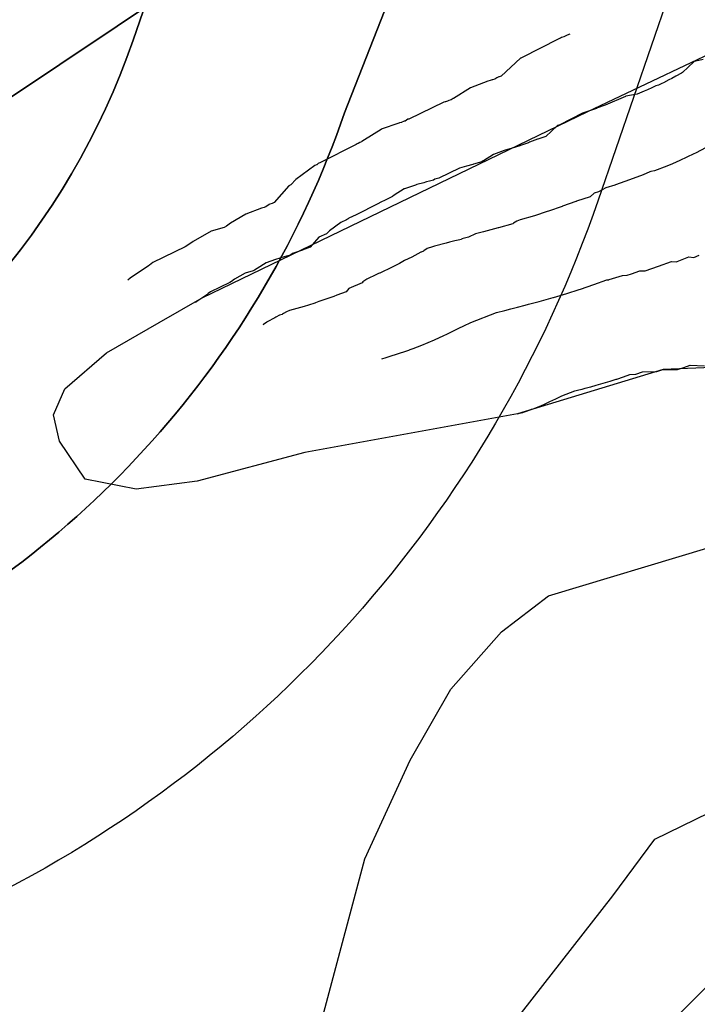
# Model space of a CAD drawing. Extents: x 158343 to 162498, y 431347 to 434500.
# Tile 67 of 248: x 159403 to 159433, y 433820 to 433864. Entities that reach past the tile are written whole.
import ezdxf

# ---------------------------------------------------------------- set-up
doc = ezdxf.new("R2010")
doc.units = 0
doc.header["$LTSCALE"] = 10
doc.header["$MEASUREMENT"] = 0
for name, color, linetype in [('000_arcering', 8, 'CONTINUOUS'), ('bestaand 006m', 8, 'CONTINUOUS'), ('bestaand 007m', 8, 'CONTINUOUS'), ('bestaand 008m', 8, 'CONTINUOUS'), ('bestaand 009m', 8, 'CONTINUOUS'), ('bestaand 010m', 8, 'CONTINUOUS'), ('bestaand 011m', 8, 'CONTINUOUS'), ('bestaand 012m', 8, 'CONTINUOUS'), ('def. con-hoogtelijn (index)', 8, 'CONTINUOUS'), ('nieuw007m', 8, 'CONTINUOUS'), ('nieuw010m', 8, 'CONTINUOUS'), ('nieuw011m', 8, 'CONTINUOUS'), ('nieuw012m', 8, 'CONTINUOUS')]:
    doc.layers.add(name, color=color, linetype=linetype)

# ---------------------------------------------------------------- blocks, each defined once
blk = doc.blocks.new('bestaande hoogtelijnen')
at = {"layer": 'def. con-hoogtelijn (index)'}
for p, q in [((-240.625, -203.317), (-242.296, -204.173)), ((-240.625, -203.317), (-242.296, -204.173)), ((-240.559, -203.295), (-240.625, -203.317)), ((-240.559, -203.295), (-240.625, -203.317)), ((-240.554, -203.293), (-240.559, -203.295)), ((-240.554, -203.293), (-240.559, -203.295)), ((-240.507, -203.271), (-240.554, -203.293)), ((-240.507, -203.271), (-240.554, -203.293)), ((-240.405, -203.236), (-240.507, -203.271)), ((-240.405, -203.236), (-240.507, -203.271)), ((-240.346, -203.199), (-240.405, -203.236)), ((-240.346, -203.199), (-240.405, -203.236)), ((-240.246, -203.162), (-240.346, -203.199)), ((-240.246, -203.162), (-240.346, -203.199)), ((-240.131, -203.113), (-240.246, -203.162)), ((-240.131, -203.113), (-240.246, -203.162)), ((-242.336, -204.19), (-243.197, -204.997)), ((-242.336, -204.19), (-243.197, -204.997)), ((-242.329, -204.184), (-242.336, -204.19)), ((-242.329, -204.184), (-242.336, -204.19)), ((-242.296, -204.173), (-242.329, -204.184)), ((-242.296, -204.173), (-242.329, -204.184)), ((-234.508, -204.326), (-234.569, -204.342)), ((-234.508, -204.326), (-234.569, -204.342)), ((-234.508, -204.326), (-234.569, -204.342)), ((-234.502, -204.318), (-234.508, -204.326)), ((-234.502, -204.318), (-234.508, -204.326)), ((-234.502, -204.318), (-234.508, -204.326)), ((-234.165, -204.249), (-234.502, -204.318)), ((-234.165, -204.249), (-234.502, -204.318)), ((-234.165, -204.249), (-234.502, -204.318)), ((-234.585, -204.347), (-235.095, -204.824)), ((-234.585, -204.347), (-235.095, -204.824)), ((-234.585, -204.347), (-235.095, -204.824)), ((-234.569, -204.342), (-234.585, -204.347)), ((-234.569, -204.342), (-234.585, -204.347)), ((-234.569, -204.342), (-234.585, -204.347)), ((-243.695, -205.191), (-243.8, -205.222)), ((-243.695, -205.191), (-243.8, -205.222)), ((-243.6, -205.16), (-243.695, -205.191)), ((-243.6, -205.16), (-243.695, -205.191)), ((-243.591, -205.157), (-243.6, -205.16)), ((-243.591, -205.157), (-243.6, -205.16)), ((-243.488, -205.122), (-243.591, -205.157)), ((-243.488, -205.122), (-243.591, -205.157)), ((-243.403, -205.067), (-243.488, -205.122)), ((-243.403, -205.067), (-243.488, -205.122)), ((-243.303, -205.031), (-243.403, -205.067)), ((-243.303, -205.031), (-243.403, -205.067)), ((-243.302, -205.03), (-243.303, -205.031)), ((-243.302, -205.03), (-243.303, -205.031)), ((-243.3, -205.029), (-243.302, -205.03)), ((-243.3, -205.029), (-243.302, -205.03)), ((-243.302, -205.03), (-243.302, -205.03)), ((-243.302, -205.03), (-243.302, -205.03)), ((-243.197, -204.997), (-243.3, -205.029)), ((-243.197, -204.997), (-243.3, -205.029)), ((-235.701, -205.163), (-235.949, -205.286)), ((-235.701, -205.163), (-235.949, -205.286)), ((-235.701, -205.163), (-235.949, -205.286)), ((-235.578, -205.096), (-235.701, -205.163)), ((-235.578, -205.096), (-235.701, -205.163)), ((-235.578, -205.096), (-235.701, -205.163)), ((-235.385, -204.996), (-235.578, -205.096)), ((-235.385, -204.996), (-235.578, -205.096)), ((-235.385, -204.996), (-235.578, -205.096)), ((-235.145, -204.853), (-235.385, -204.996)), ((-235.145, -204.853), (-235.385, -204.996)), ((-235.145, -204.853), (-235.385, -204.996)), ((-235.095, -204.824), (-235.145, -204.853)), ((-235.095, -204.824), (-235.145, -204.853)), ((-235.095, -204.824), (-235.145, -204.853)), ((-244.577, -205.514), (-245.342, -205.987)), ((-244.577, -205.514), (-245.342, -205.987)), ((-243.8, -205.222), (-244.577, -205.514)), ((-243.8, -205.222), (-244.577, -205.514)), ((-236.661, -205.606), (-236.803, -205.667)), ((-236.661, -205.606), (-236.803, -205.667)), ((-236.661, -205.606), (-236.803, -205.667)), ((-236.466, -205.521), (-236.661, -205.606)), ((-236.466, -205.521), (-236.661, -205.606)), ((-236.466, -205.521), (-236.661, -205.606)), ((-236.285, -205.433), (-236.466, -205.521)), ((-236.285, -205.433), (-236.466, -205.521)), ((-236.285, -205.433), (-236.466, -205.521)), ((-236.168, -205.393), (-236.285, -205.433)), ((-236.168, -205.393), (-236.285, -205.433)), ((-236.168, -205.393), (-236.285, -205.433)), ((-236.022, -205.325), (-236.168, -205.393)), ((-236.022, -205.325), (-236.168, -205.393)), ((-236.022, -205.325), (-236.168, -205.393)), ((-235.949, -205.286), (-236.022, -205.325)), ((-235.949, -205.286), (-236.022, -205.325)), ((-235.949, -205.286), (-236.022, -205.325)), ((-245.548, -206.086), (-245.606, -206.115)), ((-245.548, -206.086), (-245.606, -206.115)), ((-245.441, -206.055), (-245.548, -206.086)), ((-245.441, -206.055), (-245.548, -206.086)), ((-245.344, -205.987), (-245.441, -206.055)), ((-245.344, -205.987), (-245.441, -206.055)), ((-245.342, -205.987), (-245.344, -205.987)), ((-245.342, -205.987), (-245.344, -205.987)), ((-237.646, -205.897), (-238.55, -206.284)), ((-237.646, -205.897), (-238.55, -206.284)), ((-237.646, -205.897), (-238.55, -206.284)), ((-237.622, -205.887), (-237.646, -205.897)), ((-237.622, -205.887), (-237.646, -205.897)), ((-237.622, -205.887), (-237.646, -205.897)), ((-237.127, -205.792), (-237.622, -205.887)), ((-237.127, -205.792), (-237.622, -205.887)), ((-237.127, -205.792), (-237.622, -205.887)), ((-236.803, -205.667), (-237.127, -205.792)), ((-236.803, -205.667), (-237.127, -205.792)), ((-236.803, -205.667), (-237.127, -205.792)), ((-245.774, -206.159), (-247.329, -206.91)), ((-245.774, -206.159), (-247.329, -206.91)), ((-245.715, -206.144), (-245.774, -206.159)), ((-245.715, -206.144), (-245.774, -206.159)), ((-245.688, -206.137), (-245.715, -206.144)), ((-245.688, -206.137), (-245.715, -206.144)), ((-245.606, -206.115), (-245.688, -206.137)), ((-245.606, -206.115), (-245.688, -206.137)), ((-238.937, -206.437), (-239.296, -206.56)), ((-238.937, -206.437), (-239.296, -206.56)), ((-238.937, -206.437), (-239.296, -206.56)), ((-238.902, -206.415), (-238.937, -206.437)), ((-238.902, -206.415), (-238.937, -206.437)), ((-238.902, -206.415), (-238.937, -206.437)), ((-238.55, -206.284), (-238.902, -206.415)), ((-238.55, -206.284), (-238.902, -206.415)), ((-238.55, -206.284), (-238.902, -206.415)), ((-247.379, -206.923), (-247.491, -207.002)), ((-247.379, -206.923), (-247.491, -207.002)), ((-247.329, -206.91), (-247.379, -206.923)), ((-247.329, -206.91), (-247.379, -206.923)), ((-239.572, -206.655), (-240.574, -207.169)), ((-239.572, -206.655), (-240.574, -207.169)), ((-239.572, -206.655), (-240.574, -207.169)), ((-239.341, -206.579), (-239.572, -206.655)), ((-239.341, -206.579), (-239.572, -206.655)), ((-239.341, -206.579), (-239.572, -206.655)), ((-239.324, -206.573), (-239.341, -206.579)), ((-239.324, -206.573), (-239.341, -206.579)), ((-239.324, -206.573), (-239.341, -206.579)), ((-239.296, -206.56), (-239.324, -206.573)), ((-239.296, -206.56), (-239.324, -206.573)), ((-239.296, -206.56), (-239.324, -206.573)), ((-248.578, -207.373), (-249.323, -207.838)), ((-248.578, -207.373), (-249.323, -207.838)), ((-248.572, -207.371), (-248.578, -207.373)), ((-248.572, -207.371), (-248.578, -207.373)), ((-247.774, -207.091), (-248.572, -207.371)), ((-247.774, -207.091), (-248.572, -207.371)), ((-247.753, -207.085), (-247.774, -207.091)), ((-247.753, -207.085), (-247.774, -207.091)), ((-247.665, -207.062), (-247.753, -207.085)), ((-247.665, -207.062), (-247.753, -207.085)), ((-247.642, -207.055), (-247.665, -207.062)), ((-247.642, -207.055), (-247.665, -207.062)), ((-247.578, -207.023), (-247.642, -207.055)), ((-247.578, -207.023), (-247.642, -207.055)), ((-247.539, -207.013), (-247.578, -207.023)), ((-247.539, -207.013), (-247.578, -207.023)), ((-247.491, -207.002), (-247.539, -207.013)), ((-247.491, -207.002), (-247.539, -207.013)), ((-240.693, -207.212), (-241.21, -207.696)), ((-240.693, -207.212), (-241.21, -207.696)), ((-240.693, -207.212), (-241.21, -207.696)), ((-240.689, -207.208), (-240.693, -207.212)), ((-240.689, -207.208), (-240.693, -207.212)), ((-240.689, -207.208), (-240.693, -207.212)), ((-240.574, -207.169), (-240.689, -207.208)), ((-240.574, -207.169), (-240.689, -207.208)), ((-240.574, -207.169), (-240.689, -207.208)), ((-249.323, -207.838), (-249.44, -207.922)), ((-249.323, -207.838), (-249.44, -207.922)), ((-241.582, -207.814), (-241.93, -207.941)), ((-241.582, -207.814), (-241.93, -207.941)), ((-241.582, -207.814), (-241.93, -207.941)), ((-241.578, -207.813), (-241.582, -207.814)), ((-241.578, -207.813), (-241.582, -207.814)), ((-241.578, -207.813), (-241.582, -207.814)), ((-241.576, -207.812), (-241.578, -207.813)), ((-241.576, -207.812), (-241.578, -207.813)), ((-241.576, -207.812), (-241.578, -207.813)), ((-241.57, -207.81), (-241.576, -207.812)), ((-241.57, -207.81), (-241.576, -207.812)), ((-241.57, -207.81), (-241.576, -207.812)), ((-241.21, -207.696), (-241.57, -207.81)), ((-241.21, -207.696), (-241.57, -207.81)), ((-241.21, -207.696), (-241.57, -207.81)), ((-249.685, -208.046), (-251.292, -208.858)), ((-249.685, -208.046), (-251.292, -208.858)), ((-249.646, -208.025), (-249.685, -208.046)), ((-249.646, -208.025), (-249.685, -208.046)), ((-249.593, -208), (-249.646, -208.025)), ((-249.593, -208), (-249.646, -208.025)), ((-249.524, -207.963), (-249.593, -208)), ((-249.524, -207.963), (-249.593, -208)), ((-249.457, -207.93), (-249.524, -207.963)), ((-249.457, -207.93), (-249.524, -207.963)), ((-249.44, -207.922), (-249.457, -207.93)), ((-249.44, -207.922), (-249.457, -207.93)), ((-242.707, -208.214), (-243.074, -208.323)), ((-242.707, -208.214), (-243.074, -208.323)), ((-242.707, -208.214), (-243.074, -208.323)), ((-242.374, -208.105), (-242.707, -208.214)), ((-242.374, -208.105), (-242.707, -208.214)), ((-242.374, -208.105), (-242.707, -208.214)), ((-242.342, -208.096), (-242.374, -208.105)), ((-242.342, -208.096), (-242.374, -208.105)), ((-242.342, -208.096), (-242.374, -208.105)), ((-241.981, -207.974), (-242.342, -208.096)), ((-241.981, -207.974), (-242.342, -208.096)), ((-241.981, -207.974), (-242.342, -208.096)), ((-241.93, -207.941), (-241.981, -207.974)), ((-241.93, -207.941), (-241.981, -207.974)), ((-241.93, -207.941), (-241.981, -207.974)), ((-234.064, -208.206), (-234.489, -208.416)), ((-234.064, -208.206), (-234.489, -208.416)), ((-243.54, -208.498), (-243.999, -208.782)), ((-243.54, -208.498), (-243.999, -208.782)), ((-243.54, -208.498), (-243.999, -208.782)), ((-243.074, -208.323), (-243.54, -208.498)), ((-243.074, -208.323), (-243.54, -208.498)), ((-243.074, -208.323), (-243.54, -208.498)), ((-234.904, -208.613), (-235.214, -208.764)), ((-234.904, -208.613), (-235.214, -208.764)), ((-234.865, -208.6), (-234.904, -208.613)), ((-234.865, -208.6), (-234.904, -208.613)), ((-234.615, -208.483), (-234.865, -208.6)), ((-234.615, -208.483), (-234.865, -208.6)), ((-234.489, -208.416), (-234.615, -208.483)), ((-234.489, -208.416), (-234.615, -208.483)), ((-251.544, -208.996), (-252.391, -209.622)), ((-251.544, -208.996), (-252.391, -209.622)), ((-251.471, -208.962), (-251.544, -208.996)), ((-251.471, -208.962), (-251.544, -208.996)), ((-251.456, -208.955), (-251.471, -208.962)), ((-251.456, -208.955), (-251.471, -208.962)), ((-251.45, -208.953), (-251.456, -208.955)), ((-251.45, -208.953), (-251.456, -208.955)), ((-251.385, -208.903), (-251.45, -208.953)), ((-251.385, -208.903), (-251.45, -208.953)), ((-251.292, -208.858), (-251.385, -208.903)), ((-251.292, -208.858), (-251.385, -208.903)), ((-245.061, -209.103), (-245.994, -209.553)), ((-245.061, -209.103), (-245.994, -209.553)), ((-245.061, -209.103), (-245.994, -209.553)), ((-244.854, -209.051), (-245.061, -209.103)), ((-244.854, -209.051), (-245.061, -209.103)), ((-244.854, -209.051), (-245.061, -209.103)), ((-244.76, -209.025), (-244.854, -209.051)), ((-244.76, -209.025), (-244.854, -209.051)), ((-244.76, -209.025), (-244.854, -209.051)), ((-244.473, -208.949), (-244.76, -209.025)), ((-244.473, -208.949), (-244.76, -209.025)), ((-244.473, -208.949), (-244.76, -209.025)), ((-244.438, -208.932), (-244.473, -208.949)), ((-244.438, -208.932), (-244.473, -208.949)), ((-244.438, -208.932), (-244.473, -208.949)), ((-244.063, -208.824), (-244.438, -208.932)), ((-244.063, -208.824), (-244.438, -208.932)), ((-244.063, -208.824), (-244.438, -208.932)), ((-244.005, -208.783), (-244.063, -208.824)), ((-244.005, -208.783), (-244.063, -208.824)), ((-244.005, -208.783), (-244.063, -208.824)), ((-243.999, -208.782), (-244.005, -208.783)), ((-243.999, -208.782), (-244.005, -208.783)), ((-243.999, -208.782), (-244.005, -208.783)), ((-235.792, -209.014), (-236.347, -209.229)), ((-235.792, -209.014), (-236.347, -209.229)), ((-235.548, -208.91), (-235.792, -209.014)), ((-235.548, -208.91), (-235.792, -209.014)), ((-235.214, -208.764), (-235.548, -208.91)), ((-235.214, -208.764), (-235.548, -208.91)), ((-252.391, -209.622), (-252.607, -209.858)), ((-252.391, -209.622), (-252.607, -209.858)), ((-246.171, -209.6), (-246.237, -209.648)), ((-246.171, -209.6), (-246.237, -209.648)), ((-246.171, -209.6), (-246.237, -209.648)), ((-245.994, -209.553), (-246.171, -209.6)), ((-245.994, -209.553), (-246.171, -209.6)), ((-245.994, -209.553), (-246.171, -209.6)), ((-236.854, -209.406), (-237.458, -209.63)), ((-236.854, -209.406), (-237.458, -209.63)), ((-236.553, -209.277), (-236.854, -209.406)), ((-236.553, -209.277), (-236.854, -209.406)), ((-236.512, -209.26), (-236.553, -209.277)), ((-236.512, -209.26), (-236.553, -209.277)), ((-236.347, -209.229), (-236.512, -209.26)), ((-236.347, -209.229), (-236.512, -209.26)), ((-252.704, -209.899), (-253.35, -210.651)), ((-252.704, -209.899), (-253.35, -210.651)), ((-252.607, -209.858), (-252.704, -209.899)), ((-252.607, -209.858), (-252.704, -209.899)), ((-247.544, -210.039), (-247.991, -210.318)), ((-247.544, -210.039), (-247.991, -210.318)), ((-247.544, -210.039), (-247.991, -210.318)), ((-247.522, -210.033), (-247.544, -210.039)), ((-247.522, -210.033), (-247.544, -210.039)), ((-247.522, -210.033), (-247.544, -210.039)), ((-247.043, -209.865), (-247.522, -210.033)), ((-247.043, -209.865), (-247.522, -210.033)), ((-247.043, -209.865), (-247.522, -210.033)), ((-246.972, -209.843), (-247.043, -209.865)), ((-246.972, -209.843), (-247.043, -209.865)), ((-246.972, -209.843), (-247.043, -209.865)), ((-246.661, -209.764), (-246.972, -209.843)), ((-246.661, -209.764), (-246.972, -209.843)), ((-246.661, -209.764), (-246.972, -209.843)), ((-246.582, -209.74), (-246.661, -209.764)), ((-246.582, -209.74), (-246.661, -209.764)), ((-246.582, -209.74), (-246.661, -209.764)), ((-246.544, -209.721), (-246.582, -209.74)), ((-246.544, -209.721), (-246.582, -209.74)), ((-246.544, -209.721), (-246.582, -209.74)), ((-246.406, -209.686), (-246.544, -209.721)), ((-246.406, -209.686), (-246.544, -209.721)), ((-246.406, -209.686), (-246.544, -209.721)), ((-246.237, -209.648), (-246.406, -209.686)), ((-246.237, -209.648), (-246.406, -209.686)), ((-246.237, -209.648), (-246.406, -209.686)), ((-238.518, -209.993), (-238.853, -210.164)), ((-238.518, -209.993), (-238.853, -210.164)), ((-238.124, -209.863), (-238.518, -209.993)), ((-238.124, -209.863), (-238.518, -209.993)), ((-238.095, -209.853), (-238.124, -209.863)), ((-238.095, -209.853), (-238.124, -209.863)), ((-238.085, -209.849), (-238.095, -209.853)), ((-238.085, -209.849), (-238.095, -209.853)), ((-237.47, -209.637), (-238.085, -209.849)), ((-237.47, -209.637), (-238.085, -209.849)), ((-237.458, -209.63), (-237.47, -209.637)), ((-237.458, -209.63), (-237.47, -209.637)), ((-248.159, -210.418), (-248.398, -210.547)), ((-248.159, -210.418), (-248.398, -210.547)), ((-248.159, -210.418), (-248.398, -210.547)), ((-248.119, -210.399), (-248.159, -210.418)), ((-248.119, -210.399), (-248.159, -210.418)), ((-248.119, -210.399), (-248.159, -210.418)), ((-248.061, -210.369), (-248.119, -210.399)), ((-248.061, -210.369), (-248.119, -210.399)), ((-248.061, -210.369), (-248.119, -210.399)), ((-247.991, -210.318), (-248.061, -210.369)), ((-247.991, -210.318), (-248.061, -210.369)), ((-247.991, -210.318), (-248.061, -210.369)), ((-239.222, -210.395), (-239.839, -210.591)), ((-239.222, -210.395), (-239.839, -210.591)), ((-239.05, -210.234), (-239.222, -210.395)), ((-239.05, -210.234), (-239.222, -210.395)), ((-239.049, -210.232), (-239.05, -210.234)), ((-239.049, -210.232), (-239.05, -210.234)), ((-238.853, -210.164), (-239.049, -210.232)), ((-238.853, -210.164), (-239.049, -210.232)), ((-253.917, -210.897), (-254.628, -211.168)), ((-253.917, -210.897), (-254.628, -211.168)), ((-253.809, -210.867), (-253.917, -210.897)), ((-253.809, -210.867), (-253.917, -210.897)), ((-253.777, -210.857), (-253.809, -210.867)), ((-253.777, -210.857), (-253.809, -210.867)), ((-253.729, -210.842), (-253.777, -210.857)), ((-253.729, -210.842), (-253.777, -210.857)), ((-253.578, -210.732), (-253.729, -210.842)), ((-253.578, -210.732), (-253.729, -210.842)), ((-253.553, -210.724), (-253.578, -210.732)), ((-253.553, -210.724), (-253.578, -210.732)), ((-253.45, -210.689), (-253.553, -210.724)), ((-253.45, -210.689), (-253.553, -210.724)), ((-253.44, -210.685), (-253.45, -210.689)), ((-253.44, -210.685), (-253.45, -210.689)), ((-253.418, -210.676), (-253.44, -210.685)), ((-253.418, -210.676), (-253.44, -210.685)), ((-253.35, -210.651), (-253.418, -210.676)), ((-253.35, -210.651), (-253.418, -210.676)), ((-248.721, -210.707), (-249.685, -211.194)), ((-248.721, -210.707), (-249.685, -211.194)), ((-248.721, -210.707), (-249.685, -211.194)), ((-248.584, -210.635), (-248.721, -210.707)), ((-248.584, -210.635), (-248.721, -210.707)), ((-248.584, -210.635), (-248.721, -210.707)), ((-248.398, -210.547), (-248.584, -210.635)), ((-248.398, -210.547), (-248.584, -210.635)), ((-248.398, -210.547), (-248.584, -210.635)), ((-240.475, -210.826), (-241.094, -211.034)), ((-240.475, -210.826), (-241.094, -211.034)), ((-240.458, -210.815), (-240.475, -210.826)), ((-240.458, -210.815), (-240.475, -210.826)), ((-239.861, -210.598), (-240.458, -210.815)), ((-239.861, -210.598), (-240.458, -210.815)), ((-239.854, -210.595), (-239.861, -210.598)), ((-239.854, -210.595), (-239.861, -210.598)), ((-239.85, -210.594), (-239.854, -210.595)), ((-239.85, -210.594), (-239.854, -210.595)), ((-239.839, -210.591), (-239.85, -210.594)), ((-239.839, -210.591), (-239.85, -210.594)), ((-254.628, -211.168), (-255.304, -211.574)), ((-254.628, -211.168), (-255.304, -211.574)), ((-250.05, -211.381), (-250.07, -211.39)), ((-250.05, -211.381), (-250.07, -211.39)), ((-250.05, -211.381), (-250.07, -211.39)), ((-250.011, -211.351), (-250.05, -211.381)), ((-250.011, -211.351), (-250.05, -211.381)), ((-250.011, -211.351), (-250.05, -211.381)), ((-249.685, -211.194), (-250.011, -211.351)), ((-249.685, -211.194), (-250.011, -211.351)), ((-249.685, -211.194), (-250.011, -211.351)), ((-241.719, -211.237), (-242.348, -211.423)), ((-241.719, -211.237), (-242.348, -211.423)), ((-241.148, -211.051), (-241.719, -211.237)), ((-241.148, -211.051), (-241.719, -211.237)), ((-241.094, -211.034), (-241.148, -211.051)), ((-241.094, -211.034), (-241.148, -211.051)), ((-255.597, -211.759), (-256.181, -211.93)), ((-255.597, -211.759), (-256.181, -211.93)), ((-255.49, -211.705), (-255.597, -211.759)), ((-255.49, -211.705), (-255.597, -211.759)), ((-255.304, -211.574), (-255.49, -211.705)), ((-255.304, -211.574), (-255.49, -211.705)), ((-250.38, -211.533), (-250.888, -211.909)), ((-250.38, -211.533), (-250.888, -211.909)), ((-250.38, -211.533), (-250.888, -211.909)), ((-250.123, -211.413), (-250.38, -211.533)), ((-250.123, -211.413), (-250.38, -211.533)), ((-250.123, -211.413), (-250.38, -211.533)), ((-250.07, -211.39), (-250.123, -211.413)), ((-250.07, -211.39), (-250.123, -211.413)), ((-250.07, -211.39), (-250.123, -211.413)), ((-243.339, -211.784), (-243.832, -211.913)), ((-243.339, -211.784), (-243.832, -211.913)), ((-243.327, -211.778), (-243.339, -211.784)), ((-243.327, -211.778), (-243.339, -211.784)), ((-242.685, -211.593), (-243.327, -211.778)), ((-242.685, -211.593), (-243.327, -211.778)), ((-242.666, -211.579), (-242.685, -211.593)), ((-242.666, -211.579), (-242.685, -211.593)), ((-242.656, -211.576), (-242.666, -211.579)), ((-242.656, -211.576), (-242.666, -211.579)), ((-242.503, -211.482), (-242.656, -211.576)), ((-242.503, -211.482), (-242.656, -211.576)), ((-242.348, -211.423), (-242.503, -211.482)), ((-242.348, -211.423), (-242.503, -211.482)), ((-256.181, -211.93), (-256.98, -212.388)), ((-256.181, -211.93), (-256.98, -212.388)), ((-251.358, -212.193), (-251.745, -212.644)), ((-251.358, -212.193), (-251.745, -212.644)), ((-251.358, -212.193), (-251.745, -212.644)), ((-251.018, -212.051), (-251.358, -212.193)), ((-251.018, -212.051), (-251.358, -212.193)), ((-251.018, -212.051), (-251.358, -212.193)), ((-250.888, -211.909), (-251.018, -212.051)), ((-250.888, -211.909), (-251.018, -212.051)), ((-250.888, -211.909), (-251.018, -212.051)), ((-244.659, -212.197), (-244.962, -212.277)), ((-244.659, -212.197), (-244.962, -212.277)), ((-244.348, -212.047), (-244.659, -212.197)), ((-244.348, -212.047), (-244.659, -212.197)), ((-243.993, -211.958), (-244.348, -212.047)), ((-243.993, -211.958), (-244.348, -212.047)), ((-243.832, -211.913), (-243.993, -211.958)), ((-243.832, -211.913), (-243.993, -211.958)), ((-257.343, -212.621), (-258.783, -213.328)), ((-257.343, -212.621), (-258.783, -213.328)), ((-257.214, -212.557), (-257.343, -212.621)), ((-257.214, -212.557), (-257.343, -212.621)), ((-256.98, -212.388), (-257.214, -212.557)), ((-256.98, -212.388), (-257.214, -212.557)), ((-251.745, -212.644), (-251.983, -212.734)), ((-251.745, -212.644), (-251.983, -212.734)), ((-251.745, -212.644), (-251.983, -212.734)), ((-246.509, -212.706), (-246.658, -212.799)), ((-246.509, -212.706), (-246.658, -212.799)), ((-246.473, -212.694), (-246.509, -212.706)), ((-246.473, -212.694), (-246.509, -212.706)), ((-246.313, -212.638), (-246.473, -212.694)), ((-246.313, -212.638), (-246.473, -212.694)), ((-246.191, -212.602), (-246.313, -212.638)), ((-246.191, -212.602), (-246.313, -212.638)), ((-245.658, -212.466), (-246.191, -212.602)), ((-245.658, -212.466), (-246.191, -212.602)), ((-245.522, -212.425), (-245.658, -212.466)), ((-245.522, -212.425), (-245.658, -212.466)), ((-245.509, -212.419), (-245.522, -212.425)), ((-245.509, -212.419), (-245.522, -212.425)), ((-245.273, -212.36), (-245.509, -212.419)), ((-245.273, -212.36), (-245.509, -212.419)), ((-244.984, -212.293), (-245.273, -212.36)), ((-244.984, -212.293), (-245.273, -212.36)), ((-244.962, -212.277), (-244.984, -212.293)), ((-244.962, -212.277), (-244.984, -212.293)), ((-252.914, -213.081), (-253.291, -213.187)), ((-252.914, -213.081), (-253.291, -213.187)), ((-252.914, -213.081), (-253.291, -213.187)), ((-252.802, -213.045), (-252.914, -213.081)), ((-252.802, -213.045), (-252.914, -213.081)), ((-252.802, -213.045), (-252.914, -213.081)), ((-252.634, -212.995), (-252.802, -213.045)), ((-252.634, -212.995), (-252.802, -213.045)), ((-252.634, -212.995), (-252.802, -213.045)), ((-252.544, -212.929), (-252.634, -212.995)), ((-252.544, -212.929), (-252.634, -212.995)), ((-252.544, -212.929), (-252.634, -212.995)), ((-252.454, -212.901), (-252.544, -212.929)), ((-252.454, -212.901), (-252.544, -212.929)), ((-252.454, -212.901), (-252.544, -212.929)), ((-252.095, -212.778), (-252.454, -212.901)), ((-252.095, -212.778), (-252.454, -212.901)), ((-252.095, -212.778), (-252.454, -212.901)), ((-252.061, -212.765), (-252.095, -212.778)), ((-252.061, -212.765), (-252.095, -212.778)), ((-252.061, -212.765), (-252.095, -212.778)), ((-251.983, -212.734), (-252.061, -212.765)), ((-251.983, -212.734), (-252.061, -212.765)), ((-251.983, -212.734), (-252.061, -212.765)), ((-247.204, -213.093), (-247.523, -213.245)), ((-247.204, -213.093), (-247.523, -213.245)), ((-246.794, -212.873), (-247.204, -213.093)), ((-246.794, -212.873), (-247.204, -213.093)), ((-246.781, -212.867), (-246.794, -212.873)), ((-246.781, -212.867), (-246.794, -212.873)), ((-246.682, -212.816), (-246.781, -212.867)), ((-246.682, -212.816), (-246.781, -212.867)), ((-246.658, -212.799), (-246.682, -212.816)), ((-246.658, -212.799), (-246.682, -212.816)), ((-235.333, -213.281), (-234.803, -213.076)), ((-235.333, -213.281), (-234.803, -213.076)), ((-234.803, -213.076), (-234.582, -213.1)), ((-234.803, -213.076), (-234.582, -213.1)), ((-234.582, -213.1), (-234.351, -213.002)), ((-234.582, -213.1), (-234.351, -213.002)), ((-258.983, -213.483), (-259.8, -214.032)), ((-258.983, -213.483), (-259.8, -214.032)), ((-258.938, -213.449), (-258.983, -213.483)), ((-258.938, -213.449), (-258.983, -213.483)), ((-258.783, -213.328), (-258.938, -213.449)), ((-258.783, -213.328), (-258.938, -213.449)), ((-253.717, -213.35), (-254.123, -213.593)), ((-253.717, -213.35), (-254.123, -213.593)), ((-253.717, -213.35), (-254.123, -213.593)), ((-253.291, -213.187), (-253.717, -213.35)), ((-253.291, -213.187), (-253.717, -213.35)), ((-253.291, -213.187), (-253.717, -213.35)), ((-248.078, -213.53), (-248.637, -213.799)), ((-248.078, -213.53), (-248.637, -213.799)), ((-247.757, -213.368), (-248.078, -213.53)), ((-247.757, -213.368), (-248.078, -213.53)), ((-247.523, -213.245), (-247.757, -213.368)), ((-247.523, -213.245), (-247.757, -213.368)), ((-236.757, -213.701), (-236.167, -213.498)), ((-236.757, -213.701), (-236.167, -213.498)), ((-236.167, -213.498), (-235.589, -213.283)), ((-236.167, -213.498), (-235.589, -213.283)), ((-235.589, -213.283), (-235.372, -213.297)), ((-235.589, -213.283), (-235.372, -213.297)), ((-235.372, -213.297), (-235.333, -213.281)), ((-235.372, -213.297), (-235.333, -213.281)), ((-254.649, -213.807), (-255.129, -214.081)), ((-254.649, -213.807), (-255.129, -214.081)), ((-254.649, -213.807), (-255.129, -214.081)), ((-254.299, -213.704), (-254.649, -213.807)), ((-254.299, -213.704), (-254.649, -213.807)), ((-254.299, -213.704), (-254.649, -213.807)), ((-254.234, -213.672), (-254.299, -213.704)), ((-254.234, -213.672), (-254.299, -213.704)), ((-254.234, -213.672), (-254.299, -213.704)), ((-254.123, -213.593), (-254.234, -213.672)), ((-254.123, -213.593), (-254.234, -213.672)), ((-254.123, -213.593), (-254.234, -213.672)), ((-248.775, -213.865), (-249.216, -214.071)), ((-248.775, -213.865), (-249.216, -214.071)), ((-248.685, -213.824), (-248.775, -213.865)), ((-248.685, -213.824), (-248.775, -213.865)), ((-248.65, -213.809), (-248.685, -213.824)), ((-248.65, -213.809), (-248.685, -213.824)), ((-248.637, -213.799), (-248.65, -213.809)), ((-248.637, -213.799), (-248.65, -213.809)), ((-238.374, -214.094), (-237.779, -213.905)), ((-238.374, -214.094), (-237.779, -213.905)), ((-237.779, -213.905), (-237.568, -213.899)), ((-237.779, -213.905), (-237.568, -213.899)), ((-237.568, -213.899), (-237.379, -213.833)), ((-237.568, -213.899), (-237.379, -213.833)), ((-237.379, -213.833), (-237, -213.708)), ((-237.379, -213.833), (-237, -213.708)), ((-237, -213.708), (-236.972, -213.699)), ((-237, -213.708), (-236.972, -213.699)), ((-236.972, -213.699), (-236.757, -213.701)), ((-236.972, -213.699), (-236.757, -213.701)), ((-259.8, -214.032), (-259.897, -214.113)), ((-259.8, -214.032), (-259.897, -214.113)), ((-255.347, -214.222), (-256.21, -214.646)), ((-255.347, -214.222), (-256.21, -214.646)), ((-255.347, -214.222), (-256.21, -214.646)), ((-255.269, -214.183), (-255.347, -214.222)), ((-255.269, -214.183), (-255.347, -214.222)), ((-255.269, -214.183), (-255.347, -214.222)), ((-255.129, -214.081), (-255.269, -214.183)), ((-255.129, -214.081), (-255.269, -214.183)), ((-255.129, -214.081), (-255.269, -214.183)), ((-249.428, -214.243), (-250.011, -214.488)), ((-249.428, -214.243), (-250.011, -214.488)), ((-249.385, -214.196), (-249.428, -214.243)), ((-249.385, -214.196), (-249.428, -214.243)), ((-249.216, -214.071), (-249.385, -214.196)), ((-249.216, -214.071), (-249.385, -214.196)), ((-239.657, -214.517), (-239.058, -214.315)), ((-239.657, -214.517), (-239.058, -214.315)), ((-239.058, -214.315), (-238.482, -214.106)), ((-239.058, -214.315), (-238.482, -214.106)), ((-238.482, -214.106), (-238.395, -214.101)), ((-238.482, -214.106), (-238.395, -214.101)), ((-238.395, -214.101), (-238.374, -214.094)), ((-238.395, -214.101), (-238.374, -214.094)), ((-256.33, -214.739), (-256.821, -215.068)), ((-256.33, -214.739), (-256.821, -215.068)), ((-256.33, -214.739), (-256.821, -215.068)), ((-256.303, -214.718), (-256.33, -214.739)), ((-256.303, -214.718), (-256.33, -214.739)), ((-256.303, -214.718), (-256.33, -214.739)), ((-256.21, -214.646), (-256.303, -214.718)), ((-256.21, -214.646), (-256.303, -214.718)), ((-256.21, -214.646), (-256.303, -214.718)), ((-250.74, -214.867), (-251.356, -215.078)), ((-250.74, -214.867), (-251.356, -215.078)), ((-250.682, -214.844), (-250.74, -214.867)), ((-250.682, -214.844), (-250.74, -214.867)), ((-250.549, -214.792), (-250.682, -214.844)), ((-250.549, -214.792), (-250.682, -214.844)), ((-250.141, -214.638), (-250.549, -214.792)), ((-250.141, -214.638), (-250.549, -214.792)), ((-250.011, -214.488), (-250.141, -214.638)), ((-250.011, -214.488), (-250.141, -214.638)), ((-241.499, -215.074), (-240.878, -214.895)), ((-241.499, -215.074), (-240.878, -214.895)), ((-240.878, -214.895), (-240.869, -214.893)), ((-240.878, -214.895), (-240.869, -214.893)), ((-240.869, -214.893), (-240.261, -214.713)), ((-240.869, -214.893), (-240.261, -214.713)), ((-240.261, -214.713), (-239.709, -214.533)), ((-240.261, -214.713), (-239.709, -214.533)), ((-239.709, -214.533), (-239.657, -214.517)), ((-239.709, -214.533), (-239.657, -214.517)), ((-256.821, -215.068), (-256.879, -215.117)), ((-256.821, -215.068), (-256.879, -215.117)), ((-256.821, -215.068), (-256.879, -215.117)), ((-252.019, -215.295), (-252.664, -215.477)), ((-252.019, -215.295), (-252.664, -215.477)), ((-251.826, -215.233), (-252.019, -215.295)), ((-251.826, -215.233), (-252.019, -215.295)), ((-251.539, -215.148), (-251.826, -215.233)), ((-251.539, -215.148), (-251.826, -215.233)), ((-251.509, -215.126), (-251.539, -215.148)), ((-251.509, -215.126), (-251.539, -215.148)), ((-251.356, -215.078), (-251.509, -215.126)), ((-251.356, -215.078), (-251.509, -215.126)), ((-242.767, -215.406), (-242.475, -215.329)), ((-242.767, -215.406), (-242.475, -215.329)), ((-242.475, -215.329), (-242.131, -215.243)), ((-242.475, -215.329), (-242.131, -215.243)), ((-242.131, -215.243), (-241.975, -215.199)), ((-242.131, -215.243), (-241.975, -215.199)), ((-241.975, -215.199), (-241.499, -215.074)), ((-241.975, -215.199), (-241.499, -215.074)), ((-253.277, -215.775), (-253.324, -215.809)), ((-253.277, -215.775), (-253.324, -215.809)), ((-253.117, -215.684), (-253.277, -215.775)), ((-253.117, -215.684), (-253.277, -215.775)), ((-253, -215.649), (-253.117, -215.684)), ((-253, -215.649), (-253.117, -215.684)), ((-252.979, -215.639), (-253, -215.649)), ((-252.979, -215.639), (-253, -215.649)), ((-252.942, -215.612), (-252.979, -215.639)), ((-252.942, -215.612), (-252.979, -215.639)), ((-252.807, -215.531), (-252.942, -215.612)), ((-252.807, -215.531), (-252.942, -215.612)), ((-252.664, -215.477), (-252.807, -215.531)), ((-252.664, -215.477), (-252.807, -215.531)), ((-244.566, -216.007), (-243.406, -215.567)), ((-244.566, -216.007), (-243.406, -215.567)), ((-243.406, -215.567), (-243.046, -215.471)), ((-243.406, -215.567), (-243.046, -215.471)), ((-243.046, -215.471), (-242.767, -215.406)), ((-243.046, -215.471), (-242.767, -215.406)), ((-253.841, -216.104), (-253.861, -216.12)), ((-253.841, -216.104), (-253.861, -216.12)), ((-253.678, -215.994), (-253.841, -216.104)), ((-253.678, -215.994), (-253.841, -216.104)), ((-253.669, -215.987), (-253.678, -215.994)), ((-253.669, -215.987), (-253.678, -215.994)), ((-253.638, -215.963), (-253.669, -215.987)), ((-253.638, -215.963), (-253.669, -215.987)), ((-253.35, -215.822), (-253.638, -215.963)), ((-253.35, -215.822), (-253.638, -215.963)), ((-253.324, -215.809), (-253.35, -215.822)), ((-253.324, -215.809), (-253.35, -215.822)), ((-245.101, -216.272), (-244.875, -216.154)), ((-245.101, -216.272), (-244.875, -216.154)), ((-244.875, -216.154), (-244.566, -216.007)), ((-244.875, -216.154), (-244.566, -216.007)), ((-246.188, -216.785), (-245.762, -216.586)), ((-246.188, -216.785), (-245.762, -216.586)), ((-245.762, -216.586), (-245.641, -216.532)), ((-245.762, -216.586), (-245.641, -216.532)), ((-245.641, -216.532), (-245.101, -216.272)), ((-245.641, -216.532), (-245.101, -216.272)), ((-247.146, -217.17), (-246.752, -217.022)), ((-247.146, -217.17), (-246.752, -217.022)), ((-246.752, -217.022), (-246.188, -216.785)), ((-246.752, -217.022), (-246.188, -216.785)), ((-248.352, -217.576), (-248.075, -217.493)), ((-248.352, -217.576), (-248.075, -217.493)), ((-248.075, -217.493), (-247.926, -217.447)), ((-248.075, -217.493), (-247.926, -217.447)), ((-247.926, -217.447), (-247.331, -217.242)), ((-247.926, -217.447), (-247.331, -217.242)), ((-247.331, -217.242), (-247.275, -217.221)), ((-247.331, -217.242), (-247.275, -217.221)), ((-247.275, -217.221), (-247.146, -217.17)), ((-247.275, -217.221), (-247.146, -217.17)), ((-248.538, -217.635), (-248.352, -217.576)), ((-248.538, -217.635), (-248.352, -217.576)), ((-235.029, -218.02), (-234.754, -217.917)), ((-235.029, -218.02), (-234.754, -217.917)), ((-235.029, -218.02), (-234.754, -217.917)), ((-234.754, -217.917), (-234.103, -217.957)), ((-234.754, -217.917), (-234.103, -217.957)), ((-234.754, -217.917), (-234.103, -217.957)), ((-237.732, -218.441), (-237.443, -218.337)), ((-237.732, -218.441), (-237.443, -218.337)), ((-237.732, -218.441), (-237.443, -218.337)), ((-237.443, -218.337), (-237.184, -218.322)), ((-237.443, -218.337), (-237.184, -218.322)), ((-237.443, -218.337), (-237.184, -218.322)), ((-237.184, -218.322), (-237.174, -218.319)), ((-237.184, -218.322), (-237.174, -218.319)), ((-237.184, -218.322), (-237.174, -218.319)), ((-237.174, -218.319), (-236.878, -218.225)), ((-237.174, -218.319), (-236.878, -218.225)), ((-237.174, -218.319), (-236.878, -218.225)), ((-236.878, -218.225), (-236.245, -218.207)), ((-236.878, -218.225), (-236.245, -218.207)), ((-236.878, -218.225), (-236.245, -218.207)), ((-236.245, -218.207), (-236.154, -218.175)), ((-236.245, -218.207), (-236.154, -218.175)), ((-236.245, -218.207), (-236.154, -218.175)), ((-236.154, -218.175), (-235.969, -218.114)), ((-236.154, -218.175), (-235.969, -218.114)), ((-236.154, -218.175), (-235.969, -218.114)), ((-235.969, -218.114), (-235.955, -218.109)), ((-235.969, -218.114), (-235.955, -218.109)), ((-235.969, -218.114), (-235.955, -218.109)), ((-235.955, -218.109), (-235.31, -218.116)), ((-235.955, -218.109), (-235.31, -218.116)), ((-235.955, -218.109), (-235.31, -218.116)), ((-235.31, -218.116), (-235.029, -218.02)), ((-235.31, -218.116), (-235.029, -218.02)), ((-235.31, -218.116), (-235.029, -218.02)), ((-239.19, -218.883), (-238.952, -218.821)), ((-239.19, -218.883), (-238.952, -218.821)), ((-239.19, -218.883), (-238.952, -218.821)), ((-238.952, -218.821), (-238.642, -218.732)), ((-238.952, -218.821), (-238.642, -218.732)), ((-238.952, -218.821), (-238.642, -218.732)), ((-238.642, -218.732), (-238.637, -218.73)), ((-238.642, -218.732), (-238.637, -218.73)), ((-238.642, -218.732), (-238.637, -218.73)), ((-238.637, -218.73), (-238.333, -218.64)), ((-238.637, -218.73), (-238.333, -218.64)), ((-238.637, -218.73), (-238.333, -218.64)), ((-238.333, -218.64), (-238.057, -218.55)), ((-238.333, -218.64), (-238.057, -218.55)), ((-238.333, -218.64), (-238.057, -218.55)), ((-238.057, -218.55), (-238.031, -218.542)), ((-238.057, -218.55), (-238.031, -218.542)), ((-238.057, -218.55), (-238.031, -218.542)), ((-238.031, -218.542), (-237.732, -218.441)), ((-238.031, -218.542), (-237.732, -218.441)), ((-238.031, -218.542), (-237.732, -218.441)), ((-240.64, -219.361), (-240.486, -219.287)), ((-240.64, -219.361), (-240.486, -219.287)), ((-240.64, -219.361), (-240.486, -219.287)), ((-240.486, -219.287), (-239.906, -219.067)), ((-240.486, -219.287), (-239.906, -219.067)), ((-240.486, -219.287), (-239.906, -219.067)), ((-239.906, -219.067), (-239.726, -219.019)), ((-239.906, -219.067), (-239.726, -219.019)), ((-239.906, -219.067), (-239.726, -219.019)), ((-239.726, -219.019), (-239.586, -218.987)), ((-239.726, -219.019), (-239.586, -218.987)), ((-239.726, -219.019), (-239.586, -218.987)), ((-239.586, -218.987), (-239.44, -218.948)), ((-239.586, -218.987), (-239.44, -218.948)), ((-239.586, -218.987), (-239.44, -218.948)), ((-239.44, -218.948), (-239.268, -218.905)), ((-239.44, -218.948), (-239.268, -218.905)), ((-239.44, -218.948), (-239.268, -218.905)), ((-239.268, -218.905), (-239.19, -218.883)), ((-239.268, -218.905), (-239.19, -218.883)), ((-239.268, -218.905), (-239.19, -218.883)), ((-241.578, -219.795), (-241.297, -219.676)), ((-241.578, -219.795), (-241.297, -219.676)), ((-241.578, -219.795), (-241.297, -219.676)), ((-241.297, -219.676), (-241.084, -219.577)), ((-241.297, -219.676), (-241.084, -219.577)), ((-241.297, -219.676), (-241.084, -219.577)), ((-241.084, -219.577), (-241.023, -219.55)), ((-241.084, -219.577), (-241.023, -219.55)), ((-241.084, -219.577), (-241.023, -219.55)), ((-241.023, -219.55), (-240.753, -219.42)), ((-241.023, -219.55), (-240.753, -219.42)), ((-241.023, -219.55), (-240.753, -219.42)), ((-240.753, -219.42), (-240.64, -219.361)), ((-240.753, -219.42), (-240.64, -219.361)), ((-240.753, -219.42), (-240.64, -219.361)), ((-242.472, -220.101), (-242.378, -220.072)), ((-242.472, -220.101), (-242.378, -220.072)), ((-242.472, -220.101), (-242.378, -220.072)), ((-242.378, -220.072), (-242.24, -220.03)), ((-242.378, -220.072), (-242.24, -220.03)), ((-242.378, -220.072), (-242.24, -220.03)), ((-242.24, -220.03), (-242.166, -220.007)), ((-242.24, -220.03), (-242.166, -220.007)), ((-242.24, -220.03), (-242.166, -220.007)), ((-242.166, -220.007), (-241.868, -219.905)), ((-242.166, -220.007), (-241.868, -219.905)), ((-242.166, -220.007), (-241.868, -219.905)), ((-241.868, -219.905), (-241.84, -219.894)), ((-241.868, -219.905), (-241.84, -219.894)), ((-241.868, -219.905), (-241.84, -219.894)), ((-241.84, -219.894), (-241.776, -219.869)), ((-241.84, -219.894), (-241.776, -219.869)), ((-241.84, -219.894), (-241.776, -219.869)), ((-241.776, -219.869), (-241.578, -219.795)), ((-241.776, -219.869), (-241.578, -219.795)), ((-241.776, -219.869), (-241.578, -219.795))]:
    blk.add_line(p, q, dxfattribs=at)

msp = doc.modelspace()

# ---------------------------------------------------------------- linework, layer by layer
at = {"layer": 'bestaand 006m'}
for points in [[(159453.086, 434021.422), (159432.046, 433956.799, 0.079248), (159425.66, 433933.459, 0.223853), (159430.323, 433923.646), (159437.625, 433917.921, -0.184819), (159443.806, 433907.215), (159446.094, 433895.921, -0.217279), (159440.457, 433886.158), (159428.033, 433877.46), (159399.676, 433858.508), (159393.592, 433853.471, 0.193494), (159390.992, 433845.825), (159391.438, 433841.788, -0.16125), (159390.218, 433832.976), (159384.445, 433827.202), (159376.39, 433813.28, -0.167139), (159346.363, 433788.976), (159315.892, 433771.384), (159292.487, 433757.871), (159267.663, 433743.539), (159248.536, 433732.496), (159235.465, 433728.879)], [(159235.465, 433728.879), (159248.536, 433732.496), (159267.663, 433743.539), (159292.487, 433757.871), (159315.892, 433771.384), (159346.363, 433788.976, 0.167139), (159376.39, 433813.28), (159384.445, 433827.202), (159390.218, 433832.976, 0.16125), (159391.438, 433841.788), (159390.992, 433845.825, -0.193494), (159393.592, 433853.471), (159399.676, 433858.508), (159428.033, 433877.46), (159440.457, 433886.158, 0.217279), (159446.094, 433895.921)]]:
    msp.add_lwpolyline(points, format="xyb", dxfattribs=at)
at = {"layer": 'bestaand 007m'}
for points in [[(159438.046, 433848.577), (159431.849, 433848.322), (159425.325, 433846.329), (159415.825, 433844.61), (159411.01, 433843.32), (159408.269, 433842.965), (159405.988, 433843.407), (159404.844, 433845.119), (159404.844, 433845.119), (159404.578, 433846.286), (159405.077, 433847.453), (159406.952, 433849.059), (159409.309, 433850.42), (159411.229, 433851.528), (159428.48, 433859.858), (159448.72, 433869.475)], [(159414.265, 433810.607), (159416.782, 433820.001), (159418.505, 433826.432), (159420.523, 433830.847), (159422.353, 433834.017), (159424.61, 433836.587), (159426.71, 433838.2), (159433.953, 433840.374)]]:
    msp.add_lwpolyline(points, dxfattribs=at)
at = {"layer": 'bestaand 008m'}
msp.add_lwpolyline([(159181.602, 433697.304), (159239.373, 433712.228, 0.076026), (159401.988, 433784.446), (159406.883, 433787.661), (159410.262, 433791.04), (159412.429, 433794.794), (159417.03, 433802.763), (159420.837, 433812.043), (159424.189, 433817.849), (159429.59, 433824.779), (159431.477, 433827.305), (159436.327, 433829.688), (159440.784, 433830.882), (159449.27, 433833.349), (159459.452, 433836.95), (159472.503, 433842.297), (159488.819, 433854.127)], format="xyb", dxfattribs=at)
msp.add_lwpolyline([(159181.602, 433697.304), (159239.373, 433712.228, 0.076026), (159401.988, 433784.446), (159406.883, 433787.661), (159410.262, 433791.04), (159412.429, 433794.794), (159417.03, 433802.763), (159420.837, 433812.043), (159424.189, 433817.849), (159429.59, 433824.779), (159431.477, 433827.305), (159436.327, 433829.688), (159440.784, 433830.882), (159449.27, 433833.349), (159459.452, 433836.95), (159472.503, 433842.297), (159488.819, 433854.127)], format="xyb", dxfattribs=at)
at = {"layer": 'bestaand 009m'}
for points in [[(159488.784, 433838.13), (159473.485, 433834.815), (159449.999, 433828.306), (159442.919, 433826.52), (159437.674, 433823.491), (159435.067, 433821.987), (159429.887, 433816.806), (159428.467, 433814.346), (159423.717, 433807.011), (159420.536, 433800.48), (159417.288, 433796.079), (159414.721, 433791.634), (159411.846, 433788.022), (159409.498, 433784.66), (159404.853, 433781.978, -0.071052), (159240.492, 433708.206), (159183.266, 433693.696, 0.082445)], [(159183.266, 433693.696), (159240.492, 433708.206, 0.071052), (159404.853, 433781.978), (159409.498, 433784.66), (159411.846, 433788.022), (159414.721, 433791.634), (159417.288, 433796.079), (159420.536, 433800.48), (159423.717, 433807.011), (159428.467, 433814.346), (159429.887, 433816.806), (159435.067, 433821.987), (159437.674, 433823.491), (159442.919, 433826.52), (159449.999, 433828.306), (159473.485, 433834.815), (159488.784, 433838.13)]]:
    msp.add_lwpolyline(points, format="xyb", dxfattribs=at)
at = {"layer": 'bestaand 010m'}
msp.add_lwpolyline([(159506.906, 433919.121, -0.499213), (159475.207, 433905.265), (159439.14, 433918.533, 0.420231), (159424.943, 433911.795), (159408.136, 433863.05, -0.420483), (159365.536, 433842.809), (159287.54, 433871.503, 0.53816), (159272.757, 433860.613), (159275.329, 433810.711, -0.307075), (159248.826, 433755.71), (159133.303, 433670.156, 0.083653)], format="xyb", dxfattribs=at)
at = {"layer": 'bestaand 011m'}
msp.add_lwpolyline([(159516.46, 433901.001, -0.319876), (159484.918, 433889.11), (159448.126, 433902.707, 0.408319), (159431.519, 433895.264), (159417.593, 433859.799, -0.420483), (159362.083, 433833.424), (159300.348, 433856.136, 0.53816), (159285.565, 433845.246), (159287.313, 433811.329, -0.31524), (159261.859, 433754.526), (159134.23, 433668.365, 0.100932)], format="xyb", dxfattribs=at)
at = {"layer": 'bestaand 012m'}
msp.add_lwpolyline([(159487.618, 433877.272), (159452.634, 433890.202, 0.420917), (159438.418, 433883.46), (159428.941, 433855.897, -0.420483), (159357.94, 433822.162), (159313.297, 433838.586, 0.521667), (159301.189, 433830.14), (159301.189, 433799.584, -0.226007), (159285.686, 433761.41), (159138.976, 433668.474, 0.121256)], format="xyb", dxfattribs=at)
at = {"layer": 'nieuw007m'}
for points in [[(159438.046, 433848.577), (159431.849, 433848.322), (159425.325, 433846.329), (159415.825, 433844.61), (159411.01, 433843.32), (159408.269, 433842.965), (159405.988, 433843.407), (159404.844, 433845.119), (159404.578, 433846.286), (159405.077, 433847.453), (159406.952, 433849.059), (159409.309, 433850.42), (159411.229, 433851.528), (159428.48, 433859.858), (159448.72, 433869.475)], [(159414.265, 433810.607), (159416.782, 433820.001), (159418.505, 433826.432), (159420.523, 433830.847), (159422.353, 433834.017), (159424.61, 433836.587), (159426.71, 433838.2), (159433.953, 433840.374)]]:
    msp.add_lwpolyline(points, dxfattribs=at)
at = {"layer": 'nieuw010m', "flags": 128}
msp.add_lwpolyline([(159133.303, 433670.156), (159248.826, 433755.71, 0.307075), (159275.329, 433810.711), (159272.757, 433860.613, -0.53816), (159287.54, 433871.503), (159365.536, 433842.809, 0.420483), (159408.136, 433863.05), (159424.943, 433911.795, -0.420231), (159439.14, 433918.533), (159475.207, 433905.265, 0.499213), (159506.906, 433919.121), (159523.731, 433976.55)], format="xyb", dxfattribs=at)
at = {"layer": 'nieuw011m', "flags": 128}
msp.add_lwpolyline([(159134.23, 433668.365), (159261.859, 433754.526, 0.31524), (159287.313, 433811.329), (159285.565, 433845.246, -0.53816), (159300.348, 433856.136), (159362.083, 433833.424, 0.420483), (159417.593, 433859.799), (159431.519, 433895.264, -0.408319), (159448.126, 433902.707), (159484.918, 433889.11, 0.319876), (159516.46, 433901.001), (159545.515, 433990.632)], format="xyb", dxfattribs=at)
at = {"layer": 'nieuw012m', "flags": 128}
msp.add_lwpolyline([(159558.756, 433996.723), (159524.067, 433890.726, -0.40747), (159487.618, 433877.272), (159452.634, 433890.202, 0.420917), (159438.418, 433883.46), (159428.941, 433855.897, -0.420483), (159357.94, 433822.162), (159313.297, 433838.586, 0.521667), (159301.189, 433830.14), (159301.189, 433799.584, -0.226007), (159285.686, 433761.41), (159138.976, 433668.474, 0.121024)], format="xyb", dxfattribs=at)

# ---------------------------------------------------------------- block references
at = {"layer": '000_arcering'}
msp.add_blockref('bestaande hoogtelijnen', (159667.804, 434066.432), dxfattribs=at)

doc.saveas('drawing.dxf')
